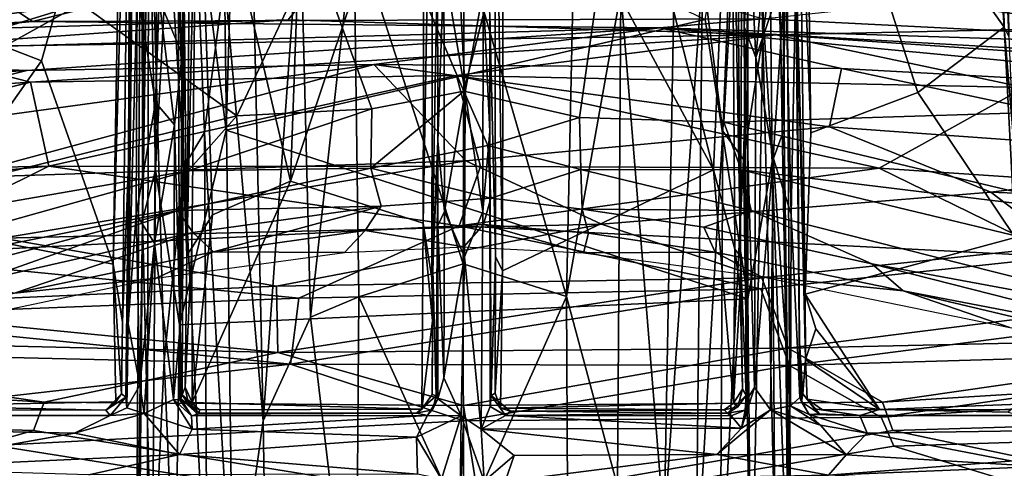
# Model space of a CAD drawing. Header units: millimetres. Extents: x -320 to 320, y -487 to 330.
# Tile 131 of 188: x -26 to 32, y 226 to 252. Entities that reach past the tile are written whole.
import ezdxf

# ---------------------------------------------------------------- set-up
doc = ezdxf.new("R2010")
doc.units = ezdxf.units.MM
doc.layers.add('Layer 01', color=7, linetype='Continuous', true_color=0x000000)

msp = doc.modelspace()

# ---------------------------------------------------------------- linework, layer by layer
at = {"layer": 'Layer 01'}
for points in [[(-19.548, 274.548, 338.285), (-19.299, 275.94, 326.51), (-19.665, 243.887, 311.753)], [(-19.389, 260.555, 314.257), (-19.665, 243.887, 311.753), (-19.299, 275.94, 326.51)], [(-18.879, 275.281, 79.391), (-19.225, 214.612, 90.578), (-18.468, 264.861, 84.789)], [(-19.225, 214.612, 90.578), (-18.879, 275.281, 79.391), (-18.841, 240.509, 84.957)], [(-18.879, 275.281, 79.391), (-18.668, 270.124, 79.165), (-18.841, 240.509, 84.957)], [(18.478, 258.309, 86.156), (19.211, 215.792, 90.416), (18.861, 275.407, 79.232)], [(18.612, 272.715, 78.564), (18.861, 275.407, 79.232), (18.809, 245.805, 83.995)], [(18.861, 275.407, 79.232), (19.211, 215.792, 90.416), (18.809, 245.805, 83.995)], [(-20.562, 237.906, 325.543), (-19.548, 274.548, 338.285), (-20.025, 234.494, 323.739)], [(-19.548, 274.548, 338.285), (-20.562, 237.906, 325.543), (-20.083, 266.446, 335.796)], [(-19.665, 243.887, 311.753), (-20.025, 234.494, 323.739), (-19.548, 274.548, 338.285)], [(17.555, 251.308, 93.512), (18.478, 258.309, 86.156), (18.4, 273.979, 84.243), (17.103, 269.172, 93.593)], [(-1.866, 237.09, 324.182), (-2.37, 240.312, 325.786), (-1.808, 272.821, 336.088)], [(-2.37, 240.312, 325.786), (-2.317, 266.093, 334.259), (-1.808, 272.821, 336.088)], [(-1.54, 256.244, 312.412), (-1.866, 237.09, 324.182), (-1.808, 272.821, 336.088)], [(18.809, 245.805, 83.995), (17.833, 270.52, 78.185), (18.612, 272.715, 78.564)], [(1.861, 238.365, 324.498), (1.533, 252.604, 310.218), (1.811, 271.741, 335.72)], [(2.279, 237.507, 324.81), (1.861, 238.365, 324.498), (1.811, 271.741, 335.72)], [(1.811, 271.741, 335.72), (2.319, 266.327, 334.351), (2.279, 237.507, 324.81)], [(15.957, 271.751, 337.036), (16.248, 238.382, 324.94), (15.71, 267.615, 335.684)], [(16.333, 261.897, 315.528), (16.248, 238.382, 324.94), (15.957, 271.751, 337.036)], [(-18.09, 243.423, 83.604), (-18.668, 270.124, 79.165), (-17.908, 270.729, 78.207)], [(-16.785, 267.945, 78.499), (-18.09, 243.423, 83.604), (-17.908, 270.729, 78.207)], [(16.668, 267.216, 78.631), (17.833, 270.52, 78.185), (18.096, 243.924, 83.508)], [(18.809, 245.805, 83.995), (18.096, 243.924, 83.508), (17.833, 270.52, 78.185)], [(-18.09, 243.423, 83.604), (-18.841, 240.509, 84.957), (-18.668, 270.124, 79.165)], [(-17.868, 266.504, 88.995), (-16.408, 243.652, 101.121), (-17.164, 270.154, 93.164)], [(-17.164, 270.154, 93.164), (-16.408, 243.652, 101.121), (-15.2, 245.631, 106.101), (-16.047, 266.404, 99.542)], [(-16.243, 238.442, 324.945), (-16.414, 255.45, 312.074), (-15.98, 270.14, 336.044)], [(-15.98, 270.14, 336.044), (-15.636, 266.092, 335.076), (-16.243, 238.442, 324.945)], [(31.476, 264.4, 335.993), (31.471, 269.617, 327.259), (31.873, 261.2, 318.783), (31.99, 251.27, 330.986)], [(15.203, 245.717, 106.076), (16.409, 244.055, 101.01), (17.103, 269.172, 93.593), (16.044, 266.355, 99.561)], [(17.555, 251.308, 93.512), (17.103, 269.172, 93.593), (16.409, 244.055, 101.01)], [(20.369, 245.613, 328.369), (19.68, 264.367, 334.513), (20.082, 268.329, 336.529)], [(20.369, 245.613, 328.369), (20.082, 268.329, 336.529), (26.649, 247.989, 329.883)], [(31.703, 251.816, 332.097), (20.082, 268.329, 336.529), (30.994, 262.366, 336.111)], [(26.649, 247.989, 329.883), (20.082, 268.329, 336.529), (31.703, 251.816, 332.097)], [(30.994, 262.366, 336.111), (31.308, 268.517, 338.288), (31.703, 251.816, 332.097)], [(31.308, 268.517, 338.288), (31.476, 264.4, 335.993), (31.703, 251.816, 332.097)], [(-18.09, 243.423, 83.604), (-16.785, 267.945, 78.499), (-16.673, 234.344, 84.872)], [(-13.928, 245.776, 82.802), (-16.785, 267.945, 78.499), (-13.379, 264.687, 79.144)], [(-13.928, 245.776, 82.802), (-16.673, 234.344, 84.872), (-16.785, 267.945, 78.499)], [(9.346, 264.705, 334.119), (15.71, 267.615, 335.684), (14.651, 243.439, 327.166)], [(14.651, 243.439, 327.166), (15.71, 267.615, 335.684), (15.91, 238.783, 325.58)], [(15.91, 238.783, 325.58), (15.71, 267.615, 335.684), (16.248, 238.382, 324.94)], [(14.169, 252.27, 81.566), (16.668, 267.216, 78.631), (16.675, 235.869, 84.607)], [(18.096, 243.924, 83.508), (16.675, 235.869, 84.607), (16.668, 267.216, 78.631)], [(-20.083, 266.446, 335.796), (-24.775, 249.836, 330.358), (-31.902, 252.602, 332.41), (-30.562, 260.787, 335.396)], [(-20.562, 237.906, 325.543), (-24.775, 249.836, 330.358), (-20.083, 266.446, 335.796)], [(-17.868, 266.504, 88.995), (-18.468, 264.861, 84.789), (-17.581, 232.242, 97.656), (-16.408, 243.652, 101.121)], [(-14.034, 254.702, 106.169), (-16.047, 266.404, 99.542), (-15.2, 245.631, 106.101)], [(15.203, 245.717, 106.076), (16.044, 266.355, 99.561), (14.015, 255.019, 106.112)], [(-16.243, 238.442, 324.945), (-15.636, 266.092, 335.076), (-15.947, 238.859, 325.588)], [(-14.732, 240.802, 326.277), (-15.947, 238.859, 325.588), (-15.636, 266.092, 335.076)], [(-10.158, 242.781, 326.781), (-15.636, 266.092, 335.076), (-9.381, 264.516, 334.054)], [(-14.732, 240.802, 326.277), (-15.636, 266.092, 335.076), (-10.158, 242.781, 326.781)], [(-10.158, 242.781, 326.781), (-9.381, 264.516, 334.054), (-2.317, 266.093, 334.259)], [(-2.37, 240.312, 325.786), (-10.158, 242.781, 326.781), (-2.317, 266.093, 334.259)], [(14.651, 243.439, 327.166), (2.279, 237.507, 324.81), (2.319, 266.327, 334.351)], [(14.651, 243.439, 327.166), (2.319, 266.327, 334.351), (9.346, 264.705, 334.119)], [(-19.225, 214.612, 90.578), (-18.584, 210.685, 96.506), (-18.468, 264.861, 84.789)], [(-18.584, 210.685, 96.506), (-17.581, 232.242, 97.656), (-18.468, 264.861, 84.789)], [(-13.379, 264.687, 79.144), (-7.683, 262.804, 79.507), (14.169, 252.27, 81.566), (-13.928, 245.776, 82.802)], [(20.035, 236.148, 324.722), (19.556, 253.895, 315.472), (19.68, 264.367, 334.513)], [(20.369, 245.613, 328.369), (20.035, 236.148, 324.722), (19.68, 264.367, 334.513)], [(31.703, 251.816, 332.097), (31.476, 264.4, 335.993), (31.99, 251.27, 330.986)], [(-8.755, 256.307, 573.258), (-14.021, 261.914, 573.504), (-22.463, 253.2, 576.12), (-13.309, 246.612, 574.677)], [(11.755, 222.459, 116.481), (12.477, 261.797, 105.469), (9.223, 253.872, 109.182)], [(14.015, 255.019, 106.112), (12.477, 261.797, 105.469), (11.755, 222.459, 116.481)], [(16.333, 261.897, 315.528), (16.465, 251.836, 310.22), (16.575, 230.218, 308.868), (16.248, 238.382, 324.94)], [(16.333, 261.897, 315.528), (16.808, 257.036, 311.825), (16.465, 251.836, 310.22)], [(-19.693, 234.404, 304.056), (-19.389, 260.555, 314.257), (-19.153, 254.023, 310.46)], [(-19.693, 234.404, 304.056), (-19.665, 243.887, 311.753), (-19.389, 260.555, 314.257)], [(-14.034, 254.702, 106.169), (-11.763, 228.709, 114.858), (-12.455, 259.95, 105.978)], [(-12.455, 259.95, 105.978), (-11.763, 228.709, 114.858), (-9.6, 258.891, 107.603)], [(0.034, 256.765, 110.19), (6.03, 236.006, 115.077), (6.531, 259.798, 108.382)], [(9.223, 253.872, 109.182), (6.531, 259.798, 108.382), (6.03, 236.006, 115.077)], [(18.044, 259.878, 312.758), (17.142, 250.045, 308.501), (16.808, 257.036, 311.825)], [(17.142, 250.045, 308.501), (18.044, 259.878, 312.758), (18.879, 255.122, 310.62)], [(-17.877, 253.454, 309.701), (-16.909, 259.193, 312.868), (-16.519, 250.231, 309.292)], [(-16.909, 259.193, 312.868), (-16.414, 255.45, 312.074), (-16.519, 250.231, 309.292)], [(-11.763, 228.709, 114.858), (-8.998, 234.8, 114.423), (-9.6, 258.891, 107.603)], [(-8.998, 234.8, 114.423), (-6.437, 257.778, 109.012), (-9.6, 258.891, 107.603)], [(18.595, 208.035, 97.072), (19.211, 215.792, 90.416), (18.478, 258.309, 86.156), (17.555, 251.308, 93.512)], [(-47.646, 251.168, 862.856), (-10.298, 252.26, 863.289), (-5.615, 258.12, 863.438), (-40.358, 257.016, 863.066)], [(-33.139, 257.408, 862.203), (-1.7, 258.048, 862.391), (-25.308, 252.163, 862.191)], [(-1.7, 258.048, 862.391), (17.549, 252.317, 862.277), (-25.308, 252.163, 862.191)], [(37.857, 251.795, 863.087), (-5.615, 258.12, 863.438), (-10.298, 252.26, 863.289), (18.319, 251.369, 863.196)], [(-8.998, 234.8, 114.423), (-6.155, 235.983, 115.02), (-6.437, 257.778, 109.012)], [(-0.029, 237.923, 115.382), (0.034, 256.765, 110.19), (-6.437, 257.778, 109.012)], [(-0.029, 237.923, 115.382), (-6.437, 257.778, 109.012), (-6.155, 235.983, 115.02)], [(36.524, 257.235, 863.147), (-5.615, 258.12, 863.438), (37.857, 251.795, 863.087)], [(-25.308, 252.163, 862.191), (-57.948, 250.348, 861.556), (-33.139, 257.408, 862.203)], [(-3.767, 256.888, 572.613), (-8.755, 256.307, 573.258), (-5.392, 247.028, 573.461), (0, 248.071, 573.089)], [(-3.767, 256.888, 572.613), (0, 248.071, 573.089), (2.231, 256.835, 572.5)], [(0.034, 256.765, 110.19), (-0.029, 237.923, 115.382), (6.03, 236.006, 115.077)], [(6.802, 246.518, 573.619), (8.127, 255.885, 573.208), (2.231, 256.835, 572.5), (0, 248.071, 573.089)], [(16.808, 257.036, 311.825), (17.142, 250.045, 308.501), (16.465, 251.836, 310.22)], [(29.825, 256.61, 545.458), (38.733, 251.921, 541.059), (36.096, 252.499, 537.104), (28.688, 256.789, 541.712)], [(29.825, 256.61, 545.458), (33.767, 255.717, 547.874), (38.733, 251.921, 541.059)], [(-5.392, 247.028, 573.461), (-8.755, 256.307, 573.258), (-13.309, 246.612, 574.677)], [(-1.523, 245.134, 307.51), (-1.866, 237.09, 324.182), (-1.54, 256.244, 312.412)], [(-1.523, 245.134, 307.51), (-1.54, 256.244, 312.412), (-1.159, 255.468, 310.447)], [(0.08, 248.007, 307.081), (-1.159, 255.468, 310.447), (-0.351, 256.223, 310.364)], [(0.08, 248.007, 307.081), (-0.351, 256.223, 310.364), (1.133, 253.982, 309.698)], [(53.25, 256.182, 861.802), (56.974, 250.316, 861.594), (17.549, 252.317, 862.277)], [(-41.526, 255.481, 579.739), (-48.4, 249.553, 581.879), (-22.463, 253.2, 576.12)], [(-16.519, 250.231, 309.292), (-16.414, 255.45, 312.074), (-16.454, 243.865, 312.096)], [(-16.454, 243.865, 312.096), (-16.414, 255.45, 312.074), (-16.243, 238.442, 324.945)], [(-1.159, 255.468, 310.447), (-1.117, 241.005, 305.162), (-1.523, 245.134, 307.51)], [(0.08, 248.007, 307.081), (-1.117, 241.005, 305.162), (-1.159, 255.468, 310.447)], [(6.802, 246.518, 573.619), (15.265, 246.236, 575.124), (15.771, 255.415, 574.6), (8.127, 255.885, 573.208)], [(15.771, 255.415, 574.6), (15.265, 246.236, 575.124), (41.403, 247.065, 580.619), (40.094, 255.669, 579.425)], [(11.755, 222.459, 116.481), (13.615, 218.781, 115.988), (14.015, 255.019, 106.112)], [(14.015, 255.019, 106.112), (13.615, 218.781, 115.988), (15.203, 245.717, 106.076)], [(17.142, 250.045, 308.501), (18.879, 255.122, 310.62), (18.153, 244.155, 306.047)], [(19.215, 240.852, 305.434), (18.153, 244.155, 306.047), (18.879, 255.122, 310.62)], [(19.215, 240.852, 305.434), (18.879, 255.122, 310.62), (19.485, 254.794, 311.595)], [(19.485, 254.794, 311.595), (19.725, 230.083, 302.798), (19.215, 240.852, 305.434)], [(19.485, 254.794, 311.595), (19.696, 233.319, 304.072), (19.725, 230.083, 302.798)], [(19.556, 253.895, 315.472), (19.696, 233.319, 304.072), (19.485, 254.794, 311.595)], [(-13.536, 216.049, 116.815), (-14.034, 254.702, 106.169), (-15.2, 245.631, 106.101)], [(-11.763, 228.709, 114.858), (-14.034, 254.702, 106.169), (-13.536, 216.049, 116.815)], [(-19.693, 234.404, 304.056), (-19.153, 254.023, 310.46), (-19.215, 240.852, 305.434)], [(-19.153, 254.023, 310.46), (-18.082, 247.405, 307.27), (-19.215, 240.852, 305.434)], [(-18.082, 247.405, 307.27), (-19.153, 254.023, 310.46), (-17.877, 253.454, 309.701)], [(1.133, 253.982, 309.698), (1.117, 241.005, 305.162), (0.08, 248.007, 307.081)], [(1.117, 241.005, 305.162), (1.133, 253.982, 309.698), (1.535, 245.704, 307.822)], [(1.535, 245.704, 307.822), (1.133, 253.982, 309.698), (1.533, 252.604, 310.218)], [(9.022, 224.876, 116.976), (9.223, 253.872, 109.182), (6.03, 236.006, 115.077)], [(11.755, 222.459, 116.481), (9.223, 253.872, 109.182), (9.022, 224.876, 116.976)], [(19.891, 230.3, 312.595), (19.696, 233.319, 304.072), (19.556, 253.895, 315.472), (20.046, 232.315, 323.128)], [(20.035, 236.148, 324.722), (20.046, 232.315, 323.128), (19.556, 253.895, 315.472)], [(-48.4, 249.553, 581.879), (-56.091, 242.822, 584.216), (-22.463, 253.2, 576.12)], [(-50.992, 237.332, 583.393), (-22.463, 253.2, 576.12), (-56.091, 242.822, 584.216)], [(-13.309, 246.612, 574.677), (-22.463, 253.2, 576.12), (-50.992, 237.332, 583.393)], [(-18.082, 247.405, 307.27), (-17.877, 253.454, 309.701), (-16.973, 246.094, 307.219)], [(-17.877, 253.454, 309.701), (-16.519, 250.231, 309.292), (-16.973, 246.094, 307.219)], [(-24.775, 249.836, 330.358), (-31.656, 240.058, 327.36), (-31.902, 252.602, 332.41)], [(1.614, 230.193, 308.118), (1.535, 245.704, 307.822), (1.533, 252.604, 310.218), (1.861, 238.365, 324.498)], [(-57.948, 250.348, 861.556), (-25.308, 252.163, 862.191), (-46.387, 250.16, 861.77)], [(-10.298, 252.26, 863.289), (-47.646, 251.168, 862.856), (-33.403, 250.626, 862.97)], [(-25.308, 252.163, 862.191), (11.505, 251.785, 862.295), (-46.387, 250.16, 861.77)], [(-10.298, 252.26, 863.289), (-33.403, 250.626, 862.97), (18.319, 251.369, 863.196)], [(17.549, 252.317, 862.277), (11.505, 251.785, 862.295), (-25.308, 252.163, 862.191)], [(14.169, 252.27, 81.566), (16.675, 235.869, 84.607), (-13.928, 245.776, 82.802)], [(11.505, 251.785, 862.295), (17.549, 252.317, 862.277), (56.974, 250.316, 861.594)], [(-46.387, 250.16, 861.77), (11.505, 251.785, 862.295), (-25.631, 249.278, 861.127)], [(18.319, 251.369, 863.196), (-33.403, 250.626, 862.97), (-25.427, 248.596, 861.87)], [(-5.267, 249.629, 861.233), (-25.631, 249.278, 861.127), (11.505, 251.785, 862.295)], [(-25.427, 248.596, 861.87), (-0.418, 248.982, 862.01), (18.319, 251.369, 863.196)], [(22.159, 249.388, 861.158), (-5.267, 249.629, 861.233), (11.505, 251.785, 862.295)], [(-0.418, 248.982, 862.01), (32.909, 248.286, 861.757), (18.319, 251.369, 863.196)], [(56.224, 247.531, 860.542), (11.505, 251.785, 862.295), (59.426, 249.037, 861.379)], [(11.505, 251.785, 862.295), (56.974, 250.316, 861.594), (59.426, 249.037, 861.379)], [(11.505, 251.785, 862.295), (56.224, 247.531, 860.542), (22.159, 249.388, 861.158)], [(16.86, 213.82, 106.138), (17.555, 251.308, 93.512), (16.409, 244.055, 101.01)], [(17.062, 230.665, 302.156), (16.465, 251.836, 310.22), (17.142, 250.045, 308.501)], [(17.062, 230.665, 302.156), (16.682, 230.083, 303.012), (16.465, 251.836, 310.22)], [(16.682, 230.083, 303.012), (16.575, 230.218, 308.868), (16.465, 251.836, 310.22)], [(18.595, 208.035, 97.072), (17.555, 251.308, 93.512), (16.86, 213.82, 106.138)], [(18.319, 251.369, 863.196), (68.373, 247.917, 862.039), (37.857, 251.795, 863.087)], [(18.319, 251.369, 863.196), (32.909, 248.286, 861.757), (69.73, 245.544, 860.773), (68.373, 247.917, 862.039)], [(26.649, 247.989, 329.883), (31.703, 251.816, 332.097), (32.351, 239.47, 327.182)], [(31.703, 251.816, 332.097), (31.99, 251.27, 330.986), (32.22, 245.708, 329.192)], [(32.351, 239.47, 327.182), (31.703, 251.816, 332.097), (32.22, 245.708, 329.192)], [(-25.427, 248.596, 861.87), (-33.403, 250.626, 862.97), (-67.554, 247.983, 862.053), (-61.651, 246.241, 861.002)], [(-58.066, 247.311, 860.444), (-46.387, 250.16, 861.77), (-25.631, 249.278, 861.127)], [(-16.973, 246.094, 307.219), (-16.519, 250.231, 309.292), (-16.63, 234.247, 304.292)], [(-16.519, 250.231, 309.292), (-16.454, 243.865, 312.096), (-16.63, 234.247, 304.292)], [(-47.316, 243.861, 856.89), (-25.631, 249.278, 861.127), (-5.267, 249.629, 861.233)], [(-47.316, 243.861, 856.89), (-5.267, 249.629, 861.233), (-29.892, 242.976, 855.551)], [(-24.775, 249.836, 330.358), (-20.562, 237.906, 325.543), (-31.656, 240.058, 327.36)], [(-29.892, 242.976, 855.551), (-5.267, 249.629, 861.233), (0.118, 243.977, 856.165)], [(21.467, 245.979, 858.236), (0.118, 243.977, 856.165), (-5.267, 249.629, 861.233)], [(21.467, 245.979, 858.236), (-5.267, 249.629, 861.233), (22.159, 249.388, 861.158)], [(18.153, 244.155, 306.047), (17.062, 230.665, 302.156), (17.142, 250.045, 308.501)], [(-47.316, 243.861, 856.89), (-58.066, 247.311, 860.444), (-25.631, 249.278, 861.127)], [(46.952, 244.139, 857.147), (21.467, 245.979, 858.236), (22.159, 249.388, 861.158)], [(56.224, 247.531, 860.542), (46.952, 244.139, 857.147), (22.159, 249.388, 861.158)], [(-25.427, 248.596, 861.87), (-61.651, 246.241, 861.002), (-47.781, 243.162, 857.615)], [(-47.781, 243.162, 857.615), (-24.334, 243.655, 857.508), (-25.427, 248.596, 861.87)], [(-24.334, 243.655, 857.508), (-0.418, 248.982, 862.01), (-25.427, 248.596, 861.87)], [(-0.418, 248.982, 862.01), (-24.334, 243.655, 857.508), (0.99, 243.65, 857.249)], [(24.371, 243.542, 857.395), (32.909, 248.286, 861.757), (-0.418, 248.982, 862.01)], [(24.371, 243.542, 857.395), (-0.418, 248.982, 862.01), (0.99, 243.65, 857.249)], [(-5.458, 243.537, 573.092), (1.407, 244.88, 572.943), (0, 248.071, 573.089)], [(-5.458, 243.537, 573.092), (0, 248.071, 573.089), (-5.392, 247.028, 573.461)], [(-1.117, 241.005, 305.162), (0.08, 248.007, 307.081), (0.044, 238.339, 303.822)], [(6.802, 246.518, 573.619), (0, 248.071, 573.089), (1.407, 244.88, 572.943)], [(1.117, 241.005, 305.162), (0.044, 238.339, 303.822), (0.08, 248.007, 307.081)], [(32.351, 239.47, 327.182), (20.035, 236.148, 324.722), (20.369, 245.613, 328.369), (26.649, 247.989, 329.883)], [(50.356, 241.793, 856.442), (32.909, 248.286, 861.757), (24.371, 243.542, 857.395)], [(-18.146, 239.144, 304.366), (-19.215, 240.852, 305.434), (-18.082, 247.405, 307.27)], [(-18.082, 247.405, 307.27), (-16.973, 246.094, 307.219), (-18.146, 239.144, 304.366)], [(-16.16, 243.395, 575.201), (-5.458, 243.537, 573.092), (-5.392, 247.028, 573.461)], [(-13.309, 246.612, 574.677), (-16.16, 243.395, 575.201), (-5.392, 247.028, 573.461)], [(38.095, 240.783, 580.33), (41.403, 247.065, 580.619), (15.265, 246.236, 575.124)], [(-16.16, 243.395, 575.201), (-13.309, 246.612, 574.677), (-50.992, 237.332, 583.393)], [(6.802, 246.518, 573.619), (1.407, 244.88, 572.943), (6.88, 243.474, 573.326)], [(16.285, 243.453, 575.243), (15.265, 246.236, 575.124), (6.802, 246.518, 573.619), (6.88, 243.474, 573.326)], [(16.285, 243.453, 575.243), (38.095, 240.783, 580.33), (15.265, 246.236, 575.124)], [(-18.146, 239.144, 304.366), (-16.973, 246.094, 307.219), (-17.03, 229.961, 301.947)], [(-16.63, 234.247, 304.292), (-17.03, 229.961, 301.947), (-16.973, 246.094, 307.219)], [(-16.673, 234.344, 84.872), (-13.928, 245.776, 82.802), (16.675, 235.869, 84.607)], [(-16.408, 243.652, 101.121), (-15.043, 216.681, 113.872), (-15.2, 245.631, 106.101)], [(-15.043, 216.681, 113.872), (-13.536, 216.049, 116.815), (-15.2, 245.631, 106.101)], [(30.934, 242.132, 854.683), (8.088, 240.253, 852.243), (0.118, 243.977, 856.165), (21.467, 245.979, 858.236)], [(1.025, 228.219, 301.05), (1.117, 241.005, 305.162), (1.535, 245.704, 307.822), (1.555, 229.544, 302.829)], [(1.555, 229.544, 302.829), (1.535, 245.704, 307.822), (1.614, 230.193, 308.118)], [(15.203, 245.717, 106.076), (13.615, 218.781, 115.988), (15.042, 217.095, 113.759)], [(15.203, 245.717, 106.076), (15.042, 217.095, 113.759), (16.409, 244.055, 101.01)], [(19.037, 217.803, 88.844), (18.096, 243.924, 83.508), (18.809, 245.805, 83.995)], [(18.809, 245.805, 83.995), (19.211, 215.792, 90.416), (19.037, 217.803, 88.844)], [(46.952, 244.139, 857.147), (30.934, 242.132, 854.683), (21.467, 245.979, 858.236)], [(-1.802, 237.573, 320.875), (-1.866, 237.09, 324.182), (-1.523, 245.134, 307.51)], [(-1.615, 230.176, 308.155), (-1.802, 237.573, 320.875), (-1.523, 245.134, 307.51)], [(-1.52, 240.173, 305.887), (-1.615, 230.176, 308.155), (-1.523, 245.134, 307.51)], [(-1.523, 245.134, 307.51), (-1.117, 241.005, 305.162), (-1.52, 240.173, 305.887)], [(1.407, 244.88, 572.943), (-5.458, 243.537, 573.092), (1.593, 241.785, 572.107)], [(6.88, 243.474, 573.326), (1.407, 244.88, 572.943), (1.593, 241.785, 572.107)], [(-29.892, 242.976, 855.551), (0.118, 243.977, 856.165), (-27.083, 239.426, 851.558)], [(-27.083, 239.426, 851.558), (0.118, 243.977, 856.165), (8.088, 240.253, 852.243)], [(-20.025, 234.494, 323.739), (-19.665, 243.887, 311.753), (-19.819, 230.1, 308.193), (-20.076, 230.289, 322.003)], [(-19.693, 234.404, 304.056), (-19.819, 230.1, 308.193), (-19.665, 243.887, 311.753)], [(-16.454, 243.865, 312.096), (-16.509, 230.227, 312.927), (-16.63, 234.247, 304.292)], [(-16.341, 230.678, 322.177), (-16.509, 230.227, 312.927), (-16.454, 243.865, 312.096), (-16.243, 238.442, 324.945)], [(16.409, 244.055, 101.01), (15.042, 217.095, 113.759), (16.86, 213.82, 106.138)], [(18.096, 243.924, 83.508), (18.27, 220.545, 87.529), (16.86, 216.529, 87.893), (16.675, 235.869, 84.607)], [(18.153, 244.155, 306.047), (18.004, 229.358, 301.467), (17.062, 230.665, 302.156)], [(19.173, 229.589, 301.716), (18.004, 229.358, 301.467), (18.153, 244.155, 306.047)], [(19.037, 217.803, 88.844), (18.27, 220.545, 87.529), (18.096, 243.924, 83.508)], [(18.153, 244.155, 306.047), (19.215, 240.852, 305.434), (19.173, 229.589, 301.716)], [(62.423, 240.85, 854.472), (30.934, 242.132, 854.683), (46.952, 244.139, 857.147)], [(-61.197, 240.311, 855.297), (-34.938, 238.4, 852.147), (-24.334, 243.655, 857.508)], [(-61.197, 240.311, 855.297), (-24.334, 243.655, 857.508), (-47.781, 243.162, 857.615)], [(-50.992, 237.332, 583.393), (-43.477, 235.732, 581.366), (-16.16, 243.395, 575.201)], [(-16.765, 241.055, 574.842), (-16.16, 243.395, 575.201), (-43.477, 235.732, 581.366)], [(-34.938, 238.4, 852.147), (-0.265, 240.153, 853.605), (-24.334, 243.655, 857.508)], [(-0.265, 240.153, 853.605), (0.99, 243.65, 857.249), (-24.334, 243.655, 857.508)], [(-18.287, 217.614, 88.011), (-18.841, 240.509, 84.957), (-18.09, 243.423, 83.604)], [(-18.09, 243.423, 83.604), (-16.673, 234.344, 84.872), (-16.964, 215.747, 88.007), (-18.287, 217.614, 88.011)], [(-16.675, 211.151, 107.809), (-15.043, 216.681, 113.872), (-16.408, 243.652, 101.121), (-17.581, 232.242, 97.656)], [(-16.16, 243.395, 575.201), (-16.765, 241.055, 574.842), (-5.458, 243.537, 573.092)], [(-4.841, 241.319, 572.034), (-5.458, 243.537, 573.092), (-16.765, 241.055, 574.842)], [(-4.841, 241.319, 572.034), (1.593, 241.785, 572.107), (-5.458, 243.537, 573.092)], [(24.371, 243.542, 857.395), (0.99, 243.65, 857.249), (-0.265, 240.153, 853.605)], [(35.008, 238.33, 852.068), (24.371, 243.542, 857.395), (-0.265, 240.153, 853.605)], [(6.945, 241.133, 572.441), (6.88, 243.474, 573.326), (1.593, 241.785, 572.107)], [(2.279, 237.507, 324.81), (14.651, 243.439, 327.166), (15.827, 229.747, 322.269), (2.153, 229.457, 321.987)], [(16.868, 241.066, 574.891), (16.285, 243.453, 575.243), (6.88, 243.474, 573.326)], [(16.868, 241.066, 574.891), (6.88, 243.474, 573.326), (6.945, 241.133, 572.441)], [(14.651, 243.439, 327.166), (15.91, 238.783, 325.58), (15.827, 229.747, 322.269)], [(16.285, 243.453, 575.243), (16.868, 241.066, 574.891), (43.792, 234.25, 581.105), (42.31, 237.18, 581.223)], [(42.31, 237.18, 581.223), (38.095, 240.783, 580.33), (16.285, 243.453, 575.243)], [(50.356, 241.793, 856.442), (24.371, 243.542, 857.395), (35.008, 238.33, 852.068)], [(-2.447, 229.387, 321.942), (-15.932, 229.791, 322.294), (-10.158, 242.781, 326.781), (-2.37, 240.312, 325.786)], [(-15.932, 229.791, 322.294), (-14.732, 240.802, 326.277), (-10.158, 242.781, 326.781)], [(8.088, 240.253, 852.243), (30.934, 242.132, 854.683), (35.105, 238.967, 851.275), (17.5, 237.113, 848.585)], [(62.423, 240.85, 854.472), (35.105, 238.967, 851.275), (30.934, 242.132, 854.683)], [(-5.788, 239.884, 570.593), (1.167, 240.238, 570.465), (1.593, 241.785, 572.107), (-4.841, 241.319, 572.034)], [(1.593, 241.785, 572.107), (1.167, 240.238, 570.465), (7.324, 239.737, 570.905), (6.945, 241.133, 572.441)], [(-43.477, 235.732, 581.366), (-42.179, 234.312, 580.502), (-16.765, 241.055, 574.842)], [(-28.617, 236.877, 576.722), (-16.765, 241.055, 574.842), (-42.179, 234.312, 580.502)], [(-28.617, 236.877, 576.722), (-15.893, 239.774, 573.961), (-16.765, 241.055, 574.842)], [(-16.765, 241.055, 574.842), (-15.893, 239.774, 573.961), (-4.841, 241.319, 572.034)], [(-15.893, 239.774, 573.961), (-14.68, 238.636, 572.086), (-4.841, 241.319, 572.034)], [(-14.68, 238.636, 572.086), (-5.788, 239.884, 570.593), (-4.841, 241.319, 572.034)], [(-1.52, 240.173, 305.887), (-1.117, 241.005, 305.162), (-1.162, 231.238, 302.137)], [(-1.162, 231.238, 302.137), (-1.117, 241.005, 305.162), (0.044, 238.339, 303.822)], [(0.044, 238.339, 303.822), (1.117, 241.005, 305.162), (1.025, 228.219, 301.05)], [(14.088, 240.08, 573.605), (16.868, 241.066, 574.891), (6.945, 241.133, 572.441)], [(14.751, 238.605, 572.056), (14.088, 240.08, 573.605), (6.945, 241.133, 572.441), (7.324, 239.737, 570.905)], [(23.956, 237.927, 575.591), (16.868, 241.066, 574.891), (14.088, 240.08, 573.605)], [(16.868, 241.066, 574.891), (23.956, 237.927, 575.591), (43.792, 234.25, 581.105)], [(-19.693, 234.404, 304.056), (-19.215, 240.852, 305.434), (-19.009, 230.796, 301.993)], [(-18.841, 240.509, 84.957), (-19.033, 217.755, 88.828), (-19.225, 214.612, 90.578)], [(-18.146, 239.144, 304.366), (-19.009, 230.796, 301.993), (-19.215, 240.852, 305.434)], [(-18.287, 217.614, 88.011), (-19.033, 217.755, 88.828), (-18.841, 240.509, 84.957)], [(-15.932, 229.791, 322.294), (-15.947, 238.859, 325.588), (-14.732, 240.802, 326.277)], [(19.725, 230.083, 302.798), (19.173, 229.589, 301.716), (19.215, 240.852, 305.434)], [(-34.938, 238.4, 852.147), (-9.681, 235.902, 848.499), (-0.265, 240.153, 853.605)], [(-32.455, 229.587, 323.032), (-31.656, 240.058, 327.36), (-20.562, 237.906, 325.543), (-20.403, 229.832, 322.382)], [(-26.353, 236.206, 574.309), (-15.893, 239.774, 573.961), (-28.617, 236.877, 576.722)], [(-10.977, 236.611, 847.802), (-27.083, 239.426, 851.558), (8.088, 240.253, 852.243)], [(-26.353, 236.206, 574.309), (-14.68, 238.636, 572.086), (-15.893, 239.774, 573.961)], [(-6.985, 238.595, 567.693), (-5.788, 239.884, 570.593), (-14.68, 238.636, 572.086)], [(-10.977, 236.611, 847.802), (8.088, 240.253, 852.243), (17.5, 237.113, 848.585)], [(17.427, 236.462, 849.376), (-0.265, 240.153, 853.605), (-9.681, 235.902, 848.499)], [(-6.985, 238.595, 567.693), (0, 238.923, 567.299), (-5.788, 239.884, 570.593)], [(-5.788, 239.884, 570.593), (0, 238.923, 567.299), (1.167, 240.238, 570.465)], [(-2.447, 229.387, 321.942), (-2.37, 240.312, 325.786), (-1.837, 234.582, 323.473)], [(-1.866, 237.09, 324.182), (-1.837, 234.582, 323.473), (-2.37, 240.312, 325.786)], [(-1.615, 230.176, 308.155), (-1.52, 240.173, 305.887), (-1.518, 229.993, 302.799)], [(-1.52, 240.173, 305.887), (-1.162, 231.238, 302.137), (-1.518, 229.993, 302.799)], [(35.008, 238.33, 852.068), (-0.265, 240.153, 853.605), (17.427, 236.462, 849.376)], [(7.032, 238.581, 567.703), (1.167, 240.238, 570.465), (0, 238.923, 567.299)], [(7.324, 239.737, 570.905), (1.167, 240.238, 570.465), (7.032, 238.581, 567.703)], [(14.088, 240.08, 573.605), (14.751, 238.605, 572.056), (25.78, 236.345, 574.196), (23.956, 237.927, 575.591)], [(-38.206, 235.402, 846.809), (-27.083, 239.426, 851.558), (-10.977, 236.611, 847.802)], [(14.751, 238.605, 572.056), (7.324, 239.737, 570.905), (7.032, 238.581, 567.703)], [(32.585, 229.683, 323.082), (24.39, 229.37, 322.431), (20.035, 236.148, 324.722), (32.351, 239.47, 327.182)], [(-18.039, 237.094, 569.785), (-14.68, 238.636, 572.086), (-26.353, 236.206, 574.309)], [(-18.755, 229.138, 301.419), (-19.009, 230.796, 301.993), (-18.146, 239.144, 304.366)], [(-17.03, 229.961, 301.947), (-18.755, 229.138, 301.419), (-18.146, 239.144, 304.366)], [(-14.68, 238.636, 572.086), (-18.039, 237.094, 569.785), (-6.985, 238.595, 567.693)], [(-15.932, 229.791, 322.294), (-16.341, 230.678, 322.177), (-15.947, 238.859, 325.588)], [(-15.947, 238.859, 325.588), (-16.341, 230.678, 322.177), (-16.243, 238.442, 324.945)], [(7.032, 238.581, 567.703), (17.434, 237.189, 569.655), (14.751, 238.605, 572.056)], [(14.751, 238.605, 572.056), (17.434, 237.189, 569.655), (25.78, 236.345, 574.196)], [(16.219, 236.325, 324.458), (15.827, 229.747, 322.269), (15.91, 238.783, 325.58)], [(16.248, 238.382, 324.94), (16.219, 236.325, 324.458), (15.91, 238.783, 325.58)], [(17.5, 237.113, 848.585), (35.105, 238.967, 851.275), (38.201, 235.402, 846.808), (19.042, 232.973, 842.671)], [(-38.023, 234.819, 847.704), (-9.681, 235.902, 848.499), (-34.938, 238.4, 852.147)], [(-1.162, 231.238, 302.137), (0.044, 238.339, 303.822), (-0.145, 229.007, 301.15)], [(-0.145, 229.007, 301.15), (0.044, 238.339, 303.822), (1.025, 228.219, 301.05)], [(1.854, 230.341, 321.774), (1.614, 230.193, 308.118), (1.861, 238.365, 324.498)], [(1.854, 230.341, 321.774), (1.861, 238.365, 324.498), (2.279, 237.507, 324.81)], [(16.219, 236.325, 324.458), (16.248, 238.382, 324.94), (16.352, 230.574, 322.015)], [(16.575, 230.218, 308.868), (16.352, 230.574, 322.015), (16.248, 238.382, 324.94)], [(17.427, 236.462, 849.376), (19.109, 231.962, 842.94), (38.39, 234.451, 847.202), (35.008, 238.33, 852.068)], [(-20.562, 237.906, 325.543), (-20.025, 234.494, 323.739), (-20.076, 230.289, 322.003)], [(-20.076, 230.289, 322.003), (-20.403, 229.832, 322.382), (-20.562, 237.906, 325.543)], [(-0.003, 222.466, 119.283), (-0.029, 237.923, 115.382), (-6.155, 235.983, 115.02)], [(-1.802, 237.573, 320.875), (-1.837, 234.582, 323.473), (-1.866, 237.09, 324.182)], [(-1.853, 230.263, 321.764), (-1.802, 237.573, 320.875), (-1.615, 230.176, 308.155)], [(-1.837, 234.582, 323.473), (-1.802, 237.573, 320.875), (-1.853, 230.263, 321.764)], [(-0.029, 237.923, 115.382), (-0.003, 222.466, 119.283), (6.03, 236.006, 115.077)], [(2.279, 237.507, 324.81), (2.153, 229.457, 321.987), (1.854, 230.341, 321.774)], [(23.956, 237.927, 575.591), (43.797, 232.877, 579.903), (43.792, 234.25, 581.105)], [(23.956, 237.927, 575.591), (25.78, 236.345, 574.196), (43.797, 232.877, 579.903)], [(-26.353, 236.206, 574.309), (-37.864, 232.893, 574.261), (-18.039, 237.094, 569.785)], [(-10.906, 232.715, 842.078), (-10.977, 236.611, 847.802), (17.5, 237.113, 848.585)], [(-10.906, 232.715, 842.078), (17.5, 237.113, 848.585), (19.042, 232.973, 842.671)], [(32.035, 234.187, 572.939), (25.78, 236.345, 574.196), (17.434, 237.189, 569.655)], [(-38.206, 235.402, 846.809), (-10.977, 236.611, 847.802), (-10.906, 232.715, 842.078)], [(-10.17, 232.029, 842.853), (17.427, 236.462, 849.376), (-9.681, 235.902, 848.499)], [(19.109, 231.962, 842.94), (17.427, 236.462, 849.376), (-10.17, 232.029, 842.853)], [(15.827, 229.747, 322.269), (16.219, 236.325, 324.458), (16.352, 230.574, 322.015)], [(25.78, 236.345, 574.196), (43.943, 232.034, 578.045), (43.797, 232.877, 579.903)], [(43.943, 232.034, 578.045), (25.78, 236.345, 574.196), (32.035, 234.187, 572.939)], [(-38.023, 234.819, 847.704), (-10.17, 232.029, 842.853), (-9.681, 235.902, 848.499)], [(16.86, 216.529, 87.893), (-16.964, 215.747, 88.007), (-16.673, 234.344, 84.872), (16.675, 235.869, 84.607)], [(-8.998, 234.8, 114.423), (-6.335, 212.382, 120.905), (-6.155, 235.983, 115.02)], [(-0.003, 222.466, 119.283), (-6.155, 235.983, 115.02), (-6.335, 212.382, 120.905)], [(6.159, 208.976, 121.733), (6.03, 236.006, 115.077), (-0.003, 222.466, 119.283)], [(9.022, 224.876, 116.976), (6.03, 236.006, 115.077), (6.159, 208.976, 121.733)], [(20.667, 234.101, 324.117), (20.035, 236.148, 324.722), (24.39, 229.37, 322.431)], [(20.035, 236.148, 324.722), (20.667, 234.101, 324.117), (20.046, 232.315, 323.128)], [(-51.601, 233.698, 844.832), (-38.206, 235.402, 846.809), (-10.906, 232.715, 842.078)], [(51.585, 233.697, 844.829), (19.042, 232.973, 842.671), (38.201, 235.402, 846.808)], [(-52.133, 233.038, 845.669), (-10.17, 232.029, 842.853), (-38.023, 234.819, 847.704)], [(-8.998, 234.8, 114.423), (-11.763, 228.709, 114.858), (-11.354, 202.905, 121.517), (-6.335, 212.382, 120.905)], [(-1.853, 230.263, 321.764), (-2.447, 229.387, 321.942), (-1.837, 234.582, 323.473)], [(-19.769, 229.478, 302.933), (-19.819, 230.1, 308.193), (-19.693, 234.404, 304.056)], [(-19.009, 230.796, 301.993), (-19.769, 229.478, 302.933), (-19.693, 234.404, 304.056)], [(-17.03, 229.961, 301.947), (-16.63, 234.247, 304.292), (-16.682, 229.936, 303.165)], [(-16.63, 234.247, 304.292), (-16.593, 230, 307.72), (-16.682, 229.936, 303.165)], [(-16.593, 230, 307.72), (-16.63, 234.247, 304.292), (-16.509, 230.227, 312.927)], [(52.331, 232.927, 845.512), (38.39, 234.451, 847.202), (19.109, 231.962, 842.94)], [(20.046, 232.315, 323.128), (20.667, 234.101, 324.117), (24.39, 229.37, 322.431)], [(-57.221, 231.817, 842.299), (-51.601, 233.698, 844.832), (-24.611, 229.811, 837.331)], [(-51.601, 233.698, 844.832), (-10.906, 232.715, 842.078), (-24.611, 229.811, 837.331)], [(51.585, 233.697, 844.829), (24.581, 229.809, 837.326), (19.042, 232.973, 842.671)], [(57.233, 231.818, 842.301), (24.581, 229.809, 837.326), (51.585, 233.697, 844.829)], [(-52.133, 233.038, 845.669), (-29.294, 229.86, 839.588), (-10.17, 232.029, 842.853)], [(19.042, 232.973, 842.671), (-0.004, 229.607, 836.569), (-10.906, 232.715, 842.078)], [(19.042, 232.973, 842.671), (24.581, 229.809, 837.326), (-0.004, 229.607, 836.569)], [(52.331, 232.927, 845.512), (19.109, 231.962, 842.94), (24.495, 228.919, 837.777)], [(19.696, 233.319, 304.072), (19.891, 230.3, 312.595), (19.814, 229.825, 306.549)], [(19.814, 229.825, 306.549), (19.725, 230.083, 302.798), (19.696, 233.319, 304.072)], [(58.646, 231.039, 843.028), (52.331, 232.927, 845.512), (24.495, 228.919, 837.777)], [(-24.611, 229.811, 837.331), (-10.906, 232.715, 842.078), (-0.004, 229.607, 836.569)], [(19.891, 230.3, 312.595), (20.046, 232.315, 323.128), (20.155, 229.985, 322.431)], [(24.39, 229.37, 322.431), (20.155, 229.985, 322.431), (20.046, 232.315, 323.128)], [(-25.244, 228.146, 833.943), (-56.186, 229.049, 837.224), (-57.221, 231.817, 842.299), (-24.611, 229.811, 837.331)], [(-29.294, 229.86, 839.588), (-27.493, 227.265, 834.47), (-0.004, 228.718, 837.027), (-10.17, 232.029, 842.853)], [(-16.675, 211.151, 107.809), (-17.581, 232.242, 97.656), (-18.584, 210.685, 96.506)], [(-0.004, 228.718, 837.027), (19.109, 231.962, 842.94), (-10.17, 232.029, 842.853)], [(-0.004, 228.718, 837.027), (24.495, 228.919, 837.777), (19.109, 231.962, 842.94)], [(57.233, 231.818, 842.301), (56.181, 229.053, 837.231), (25.18, 228.15, 833.948), (24.581, 229.809, 837.326)], [(-0.145, 229.007, 301.15), (-1.518, 229.993, 302.799), (-1.162, 231.238, 302.137)], [(-19.009, 230.796, 301.993), (-18.755, 229.138, 301.419), (-19.769, 229.478, 302.933)], [(-16.341, 230.678, 322.177), (-16.151, 229.669, 321.791), (-16.509, 230.227, 312.927)], [(-16.151, 229.669, 321.791), (-16.341, 230.678, 322.177), (-15.932, 229.791, 322.294)], [(15.827, 229.747, 322.269), (16.352, 230.574, 322.015), (16.093, 229.523, 321.752)], [(16.575, 230.218, 308.868), (16.093, 229.523, 321.752), (16.352, 230.574, 322.015)], [(16.682, 230.083, 303.012), (17.062, 230.665, 302.156), (16.299, 228.288, 301.248)], [(16.299, 228.288, 301.248), (17.062, 230.665, 302.156), (18.004, 229.358, 301.467)], [(25.23, 227.218, 834.321), (56.7, 228.217, 837.823), (58.646, 231.039, 843.028), (24.495, 228.919, 837.777)], [(-20.999, 229.344, 321.68), (-20.076, 230.289, 322.003), (-19.819, 230.1, 308.193)], [(-20.999, 229.344, 321.68), (-20.403, 229.832, 322.382), (-20.076, 230.289, 322.003)], [(-20.741, 229.022, 302.569), (-20.999, 229.344, 321.68), (-19.819, 230.1, 308.193)], [(-19.819, 230.1, 308.193), (-19.769, 229.478, 302.933), (-20.741, 229.022, 302.569)], [(-18.755, 229.138, 301.419), (-17.03, 229.961, 301.947), (-15.941, 228.225, 301.205)], [(-15.964, 229, 302.291), (-15.941, 228.225, 301.205), (-17.03, 229.961, 301.947)], [(-15.964, 229, 302.291), (-17.03, 229.961, 301.947), (-16.682, 229.936, 303.165)], [(-16.593, 230, 307.72), (-15.964, 229, 302.291), (-16.682, 229.936, 303.165)], [(-16.593, 230, 307.72), (-16.509, 230.227, 312.927), (-15.523, 229.188, 312.102)], [(-16.593, 230, 307.72), (-15.523, 229.188, 312.102), (-15.608, 229.103, 307.253)], [(-15.608, 229.103, 307.253), (-15.964, 229, 302.291), (-16.593, 230, 307.72)], [(-16.151, 229.669, 321.791), (-15.5, 229.351, 321.762), (-16.509, 230.227, 312.927)], [(-15.523, 229.188, 312.102), (-16.509, 230.227, 312.927), (-15.5, 229.351, 321.762)], [(-2.771, 229.161, 310.49), (-1.615, 230.176, 308.155), (-1.84, 229.348, 305.234)], [(-1.615, 230.176, 308.155), (-2.771, 229.161, 310.49), (-2.447, 229.387, 321.942)], [(-1.853, 230.263, 321.764), (-1.615, 230.176, 308.155), (-2.447, 229.387, 321.942)], [(-1.84, 229.348, 305.234), (-1.518, 229.993, 302.799), (-2.129, 229.029, 302.274)], [(-1.518, 229.993, 302.799), (-0.145, 229.007, 301.15), (-2.129, 229.029, 302.274)], [(-1.615, 230.176, 308.155), (-1.518, 229.993, 302.799), (-1.84, 229.348, 305.234)], [(2.447, 229.018, 302.264), (1.555, 229.544, 302.829), (1.614, 230.193, 308.118)], [(1.854, 230.341, 321.774), (2.153, 229.457, 321.987), (1.614, 230.193, 308.118)], [(2.447, 229.018, 302.264), (1.614, 230.193, 308.118), (2.746, 229.284, 317.38)], [(2.746, 229.284, 317.38), (1.614, 230.193, 308.118), (2.153, 229.457, 321.987)], [(16.093, 229.523, 321.752), (16.575, 230.218, 308.868), (15.469, 229.151, 309.648)], [(16.575, 230.218, 308.868), (16.524, 229.327, 303.329), (15.469, 229.151, 309.648)], [(16.524, 229.327, 303.329), (16.682, 230.083, 303.012), (16.299, 228.288, 301.248)], [(16.524, 229.327, 303.329), (16.575, 230.218, 308.868), (16.682, 230.083, 303.012)], [(19.725, 230.083, 302.798), (20.265, 229.072, 302.526), (19.173, 229.589, 301.716)], [(19.814, 229.825, 306.549), (20.265, 229.072, 302.526), (19.725, 230.083, 302.798)], [(19.891, 230.3, 312.595), (20.872, 229.121, 308.622), (19.814, 229.825, 306.549)], [(20.872, 229.121, 308.622), (19.891, 230.3, 312.595), (20.579, 229.417, 319.405)], [(20.155, 229.985, 322.431), (20.579, 229.417, 319.405), (19.891, 230.3, 312.595)], [(21.045, 229.352, 322.078), (20.579, 229.417, 319.405), (20.155, 229.985, 322.431)], [(24.39, 229.37, 322.431), (21.045, 229.352, 322.078), (20.155, 229.985, 322.431)], [(-32.455, 229.587, 323.032), (-20.403, 229.832, 322.382), (-20.999, 229.344, 321.68)], [(-31.842, 229.353, 322.661), (-32.455, 229.587, 323.032), (-20.999, 229.344, 321.68)], [(0.881, 223.937, 823.408), (-25.244, 228.146, 833.943), (-24.611, 229.811, 837.331), (-0.004, 229.607, 836.569)], [(-20.741, 229.022, 302.569), (-19.769, 229.478, 302.933), (-18.755, 229.138, 301.419)], [(-15.5, 229.351, 321.762), (-16.151, 229.669, 321.791), (-15.932, 229.791, 322.294)], [(-15.932, 229.791, 322.294), (-2.447, 229.387, 321.942), (-15.5, 229.351, 321.762)], [(-2.771, 229.161, 310.49), (-15.523, 229.188, 312.102), (-15.5, 229.351, 321.762), (-2.447, 229.387, 321.942)], [(24.581, 229.809, 837.326), (25.18, 228.15, 833.948), (0.881, 223.937, 823.408), (-0.004, 229.607, 836.569)], [(2.447, 229.018, 302.264), (1.025, 228.219, 301.05), (1.555, 229.544, 302.829)], [(2.153, 229.457, 321.987), (15.827, 229.747, 322.269), (15.282, 229.356, 321.811)], [(15.282, 229.356, 321.811), (2.746, 229.284, 317.38), (2.153, 229.457, 321.987)], [(2.746, 229.284, 317.38), (15.282, 229.356, 321.811), (15.469, 229.151, 309.648)], [(22.435, 226.718, 300.947), (14.847, 226.73, 300.708), (18.004, 229.358, 301.467)], [(18.004, 229.358, 301.467), (14.847, 226.73, 300.708), (16.299, 228.288, 301.248)], [(15.282, 229.356, 321.811), (15.827, 229.747, 322.269), (16.093, 229.523, 321.752)], [(15.282, 229.356, 321.811), (16.093, 229.523, 321.752), (15.469, 229.151, 309.648)], [(20.937, 228.448, 301.448), (18.004, 229.358, 301.467), (19.173, 229.589, 301.716)], [(18.004, 229.358, 301.467), (20.937, 228.448, 301.448), (22.435, 226.718, 300.947)], [(20.265, 229.072, 302.526), (20.937, 228.448, 301.448), (19.173, 229.589, 301.716)], [(20.872, 229.121, 308.622), (20.265, 229.072, 302.526), (19.814, 229.825, 306.549)], [(23.236, 229.024, 302.703), (20.872, 229.121, 308.622), (20.579, 229.417, 319.405)], [(21.045, 229.352, 322.078), (23.236, 229.024, 302.703), (20.579, 229.417, 319.405)], [(23.236, 229.024, 302.703), (21.045, 229.352, 322.078), (24.39, 229.37, 322.431)], [(24.39, 229.37, 322.431), (31.952, 229.226, 316.011), (32.708, 229.016, 303), (23.236, 229.024, 302.703)], [(24.39, 229.37, 322.431), (32.585, 229.683, 323.082), (32.11, 229.358, 322.601)], [(31.952, 229.226, 316.011), (24.39, 229.37, 322.431), (32.11, 229.358, 322.601)], [(-56.186, 229.049, 837.224), (-25.244, 228.146, 833.943), (-31.9, 226.265, 830.06)], [(-32.744, 228.199, 302.024), (-32.124, 229.021, 303.175), (-20.741, 229.022, 302.569), (-22.84, 227.982, 301.311)], [(-32.124, 229.021, 303.175), (-31.842, 229.353, 322.661), (-20.999, 229.344, 321.68), (-20.741, 229.022, 302.569)], [(-16.679, 226.735, 300.737), (-22.84, 227.982, 301.311), (-18.755, 229.138, 301.419)], [(-22.84, 227.982, 301.311), (-20.741, 229.022, 302.569), (-18.755, 229.138, 301.419)], [(-18.755, 229.138, 301.419), (-15.941, 228.225, 301.205), (-16.679, 226.735, 300.737)], [(-15.608, 229.103, 307.253), (-2.771, 229.161, 310.49), (-2.129, 229.029, 302.274), (-15.964, 229, 302.291)], [(-15.941, 228.225, 301.205), (-15.964, 229, 302.291), (-2.129, 229.029, 302.274)], [(-2.771, 227.755, 300.782), (-15.941, 228.225, 301.205), (-2.129, 229.029, 302.274)], [(-15.523, 229.188, 312.102), (-2.771, 229.161, 310.49), (-15.608, 229.103, 307.253)], [(-2.771, 229.161, 310.49), (-1.84, 229.348, 305.234), (-2.129, 229.029, 302.274)], [(-2.129, 229.029, 302.274), (-0.145, 229.007, 301.15), (-2.771, 227.755, 300.782)], [(-1.297, 225.283, 300.299), (-2.771, 227.755, 300.782), (-0.145, 229.007, 301.15)], [(-0.145, 229.007, 301.15), (-0.409, 207.442, 296.034), (-1.297, 225.283, 300.299)], [(-0.409, 207.442, 296.034), (-0.145, 229.007, 301.15), (1.198, 225.158, 300.167)], [(-0.245, 222.941, 823.632), (25.23, 227.218, 834.321), (24.495, 228.919, 837.777), (-0.004, 228.718, 837.027)], [(1.025, 228.219, 301.05), (1.198, 225.158, 300.167), (-0.145, 229.007, 301.15)], [(2.447, 229.018, 302.264), (16.299, 228.288, 301.248), (1.025, 228.219, 301.05)], [(15.469, 229.151, 309.648), (2.447, 229.018, 302.264), (2.746, 229.284, 317.38)], [(15.693, 229.011, 302.244), (2.447, 229.018, 302.264), (15.469, 229.151, 309.648)], [(2.447, 229.018, 302.264), (15.693, 229.011, 302.244), (16.299, 228.288, 301.248)], [(15.469, 229.151, 309.648), (16.524, 229.327, 303.329), (15.693, 229.011, 302.244)], [(15.693, 229.011, 302.244), (16.524, 229.327, 303.329), (16.299, 228.288, 301.248)], [(23.236, 229.024, 302.703), (20.265, 229.072, 302.526), (20.872, 229.121, 308.622)], [(23.671, 227.988, 301.35), (20.937, 228.448, 301.448), (20.265, 229.072, 302.526)], [(20.265, 229.072, 302.526), (23.236, 229.024, 302.703), (23.671, 227.988, 301.35)], [(23.236, 229.024, 302.703), (32.708, 229.016, 303), (32.815, 228.127, 301.985), (23.671, 227.988, 301.35)], [(56.181, 229.053, 837.231), (33.292, 226.447, 830.534), (25.18, 228.15, 833.948)], [(-34.486, 225.908, 301.538), (-32.744, 228.199, 302.024), (-22.84, 227.982, 301.311)], [(-0.004, 228.718, 837.027), (-27.493, 227.265, 834.47), (-0.245, 222.941, 823.632)], [(-16.679, 226.735, 300.737), (-15.941, 228.225, 301.205), (-2.771, 227.755, 300.782)], [(-13.536, 216.049, 116.815), (-11.354, 202.905, 121.517), (-11.763, 228.709, 114.858)], [(14.847, 226.73, 300.708), (1.025, 228.219, 301.05), (16.299, 228.288, 301.248)], [(1.025, 228.219, 301.05), (14.847, 226.73, 300.708), (2.971, 226.682, 300.585)], [(1.025, 228.219, 301.05), (2.971, 226.682, 300.585), (1.198, 225.158, 300.167)], [(22.435, 226.718, 300.947), (20.937, 228.448, 301.448), (23.671, 227.988, 301.35)], [(56.7, 228.217, 837.823), (25.23, 227.218, 834.321), (31.414, 225.334, 830.408)], [(66.569, 225.9, 834.092), (56.7, 228.217, 837.823), (31.414, 225.334, 830.408)], [(-34.486, 225.908, 301.538), (-22.84, 227.982, 301.311), (-16.679, 226.735, 300.737)], [(-31.9, 226.265, 830.06), (-25.244, 228.146, 833.943), (0.881, 223.937, 823.408), (-15.486, 222.493, 819.773)], [(-2.717, 225.585, 300.75), (-16.679, 226.735, 300.737), (-2.771, 227.755, 300.782)], [(-1.297, 225.283, 300.299), (-2.717, 225.585, 300.75), (-2.771, 227.755, 300.782)], [(25.18, 228.15, 833.948), (33.292, 226.447, 830.534), (0.881, 223.937, 823.408)], [(22.435, 226.718, 300.947), (23.671, 227.988, 301.35), (33.827, 226.029, 301.551)], [(33.827, 226.029, 301.551), (23.671, 227.988, 301.35), (32.815, 228.127, 301.985)], [(-34.328, 224.431, 828.396), (-0.245, 222.941, 823.632), (-27.493, 227.265, 834.47)], [(31.414, 225.334, 830.408), (25.23, 227.218, 834.321), (-0.245, 222.941, 823.632), (16.315, 221.638, 820.369)], [(-34.486, 225.908, 301.538), (-16.679, 226.735, 300.737), (-22.003, 225.534, 301.121)], [(-2.717, 225.585, 300.75), (-22.003, 225.534, 301.121), (-16.679, 226.735, 300.737)], [(2.971, 226.682, 300.585), (2.425, 225.151, 300.974), (1.198, 225.158, 300.167)], [(2.971, 226.682, 300.585), (14.847, 226.73, 300.708), (2.425, 225.151, 300.974)], [(2.425, 225.151, 300.974), (14.847, 226.73, 300.708), (21.404, 225.525, 301.108)], [(14.847, 226.73, 300.708), (22.435, 226.718, 300.947), (21.404, 225.525, 301.108)], [(21.404, 225.525, 301.108), (22.435, 226.718, 300.947), (33.827, 226.029, 301.551)], [(-31.9, 226.265, 830.06), (-15.486, 222.493, 819.773), (-36.879, 224.108, 825.072)], [(34.941, 224.194, 825.135), (18.089, 222.232, 819.101), (0.881, 223.937, 823.408), (33.292, 226.447, 830.534)], [(33.827, 226.029, 301.551), (32.33, 224.965, 302.87), (21.404, 225.525, 301.108)]]:
    msp.add_3dface(points, dxfattribs=at)

doc.saveas('drawing.dxf')
